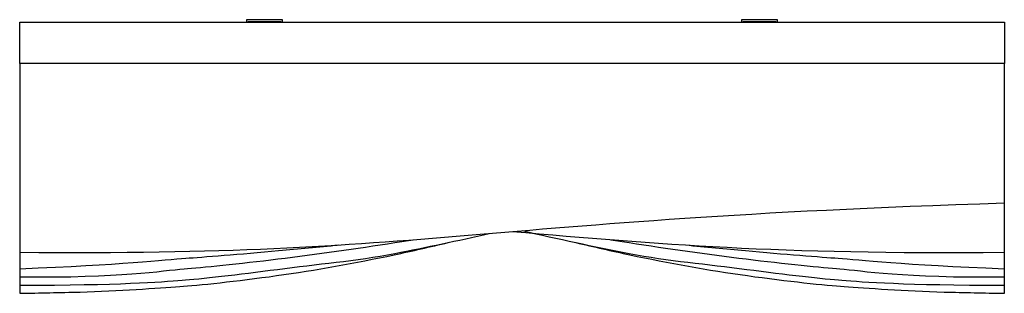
# Model space of a CAD drawing. Header units: centimetres. Extents: x 1837 to 3933, y 103 to 1041.
# Tile 21 of 34: x 3679 to 3799, y 103 to 136. Entities that reach past the tile are written whole.
import ezdxf

# ---------------------------------------------------------------- set-up
doc = ezdxf.new("R2010")
doc.units = ezdxf.units.CM
doc.layers.add('240x240$Visible$Curves$3D', color=7, linetype='Continuous', true_color=0x000000)
doc.layers.add('240x240$Visible$Curves$UNICANAL', color=252, linetype='Continuous', true_color=0x696969)

msp = doc.modelspace()

# ---------------------------------------------------------------- linework, layer by layer
at = {"layer": '240x240$Visible$Curves$3D'}
for points, degree in [([(3678.68, 130.99), (3678.68, 133.49), (3678.68, 135.99)], 2), ([(3678.68, 135.99), (3738.68, 135.99), (3798.68, 135.99)], 2), ([(3798.68, 135.99), (3798.68, 133.49), (3798.68, 130.99)], 2), ([(3798.68, 130.99), (3738.68, 130.99), (3678.68, 130.99)], 2), ([(3678.68, 130.99), (3678.68, 123.33), (3678.68, 115.66), (3678.68, 107.99)], 3), ([(3798.68, 113.99), (3798.68, 119.66), (3798.68, 125.33), (3798.68, 130.99)], 3), ([(3678.68, 107.99), (3729.19, 107.54), (3733.95, 111.97), (3798.68, 113.99)], 3), ([(3798.68, 107.99), (3798.68, 109.99), (3798.68, 111.99), (3798.68, 113.99)], 3), ([(3738.68, 110.52), (3756.65, 109), (3770.59, 107.74), (3798.68, 107.99)], 3), ([(3678.68, 107.99), (3678.68, 107.33), (3678.68, 106.66), (3678.68, 105.99)], 3), ([(3678.68, 105.99), (3691.17, 106.47), (3696.27, 107.09), (3698.94, 107.27)], 3), ([(3778.41, 107.27), (3781.08, 107.09), (3786.19, 106.47), (3798.68, 105.99)], 3), ([(3798.68, 105.99), (3798.68, 106.66), (3798.68, 107.33), (3798.68, 107.99)], 3), ([(3678.68, 105.99), (3678.68, 105.66), (3678.68, 105.33), (3678.68, 104.99)], 3), ([(3678.68, 104.99), (3691.04, 104.87), (3696.06, 105.76), (3698.73, 105.97)], 3), ([(3698.48, 104.59), (3700.56, 104.75), (3705.36, 105.26), (3710.08, 105.91)], 3), ([(3767.28, 105.91), (3772, 105.26), (3776.79, 104.75), (3778.87, 104.59)], 3), ([(3778.63, 105.97), (3781.3, 105.76), (3786.31, 104.87), (3798.68, 104.99)], 3), ([(3798.68, 104.99), (3798.68, 105.33), (3798.68, 105.66), (3798.68, 105.99)], 3), ([(3678.68, 105), (3678.68, 104.66), (3678.68, 104.33), (3678.68, 103.99)], 3), ([(3678.68, 103.99), (3690.9, 103.97), (3695.81, 104.39), (3698.48, 104.59)], 3), ([(3778.87, 104.59), (3781.54, 104.39), (3786.45, 103.97), (3798.68, 103.99)], 3), ([(3798.68, 103.99), (3798.68, 104.33), (3798.68, 104.66), (3798.68, 104.99)], 3), ([(3678.68, 103.99), (3678.68, 103.66), (3678.68, 103.33), (3678.68, 102.99)], 3), ([(3686.03, 103.14), (3690.7, 103.3), (3695.53, 103.63), (3698.2, 103.82)], 3), ([(3779.15, 103.82), (3781.82, 103.63), (3786.65, 103.3), (3791.33, 103.14)], 3), ([(3798.68, 102.99), (3798.68, 103.33), (3798.68, 103.66), (3798.68, 103.99)], 3), ([(3678.68, 102.99), (3681.13, 103.04), (3683.58, 103.09), (3686.03, 103.14)], 3), ([(3791.33, 103.14), (3793.78, 103.09), (3796.23, 103.04), (3798.68, 102.99)], 3)]:
    msp.add_open_spline(points, degree=degree, dxfattribs=at)
for points, knots in [([(3739.95, 110.62), (3744.27, 109.63), (3748.61, 108.68), (3752.97, 107.84), (3757.72, 106.92), (3762.48, 106.56), (3767.28, 105.91)], [-211.64323, -211.64323, -211.64323, -211.64323, -205.154003, -205.154003, -205.154003, -198.080564, -198.080564, -198.080564, -198.080564]), ([(3698.73, 105.97), (3700.74, 106.12), (3705.47, 106.61), (3710.14, 107.17), (3714.9, 107.75), (3719.65, 108.42), (3724.4, 109.17), (3725.14, 109.28), (3725.89, 109.4), (3726.63, 109.52)], [192.21058, 192.21058, 192.21058, 192.21058, 199.111027, 199.111027, 199.111027, 206.131225, 206.131225, 206.131225, 207.234865, 207.234865, 207.234865, 207.234865]), ([(3710.08, 105.91), (3714.87, 106.56), (3719.63, 106.92), (3724.39, 107.84), (3728.24, 108.59), (3732.08, 109.41), (3735.91, 110.28)], [198.080564, 198.080564, 198.080564, 198.080564, 205.154003, 205.154003, 205.154003, 210.897978, 210.897978, 210.897978, 210.897978]), ([(3750.72, 109.52), (3751.46, 109.4), (3752.21, 109.28), (3752.95, 109.17), (3757.7, 108.42), (3762.45, 107.75), (3767.21, 107.17), (3771.88, 106.61), (3776.61, 106.12), (3778.63, 105.97)], [-207.234652, -207.234652, -207.234652, -207.234652, -206.131225, -206.131225, -206.131225, -199.111027, -199.111027, -199.111027, -192.21058, -192.21058, -192.21058, -192.21058]), ([(3698.2, 103.82), (3700.33, 103.96), (3705.2, 104.47), (3709.96, 105.14), (3714.79, 105.82), (3719.56, 106.67), (3724.32, 107.68), (3726.51, 108.15), (3728.71, 108.65), (3730.89, 109.17)], [273.33391, 273.33391, 273.33391, 273.33391, 280.40892, 280.40892, 280.40892, 287.522233, 287.522233, 287.522233, 290.806069, 290.806069, 290.806069, 290.806069]), ([(3698.94, 107.27), (3700.91, 107.4), (3705.59, 107.77), (3710.23, 108.19), (3712.67, 108.41), (3715.1, 108.64), (3717.54, 108.88)], [104.653033, 104.653033, 104.653033, 104.653033, 111.478622, 111.478622, 111.478622, 115.057453, 115.057453, 115.057453, 115.057453]), ([(3746.46, 109.17), (3748.65, 108.65), (3750.84, 108.15), (3753.03, 107.68), (3757.8, 106.67), (3762.56, 105.82), (3767.39, 105.14), (3772.16, 104.47), (3777.02, 103.96), (3779.15, 103.82)], [-290.805612, -290.805612, -290.805612, -290.805612, -287.522233, -287.522233, -287.522233, -280.40892, -280.40892, -280.40892, -273.33391, -273.33391, -273.33391, -273.33391]), ([(3759.81, 108.88), (3762.25, 108.64), (3764.69, 108.41), (3767.12, 108.19), (3771.76, 107.77), (3776.44, 107.4), (3778.41, 107.27)], [-115.057453, -115.057453, -115.057453, -115.057453, -111.478622, -111.478622, -111.478622, -104.653033, -104.653033, -104.653033, -104.653033])]:
    msp.add_open_spline(points, degree=3, knots=knots, dxfattribs=at)
at = {"layer": '240x240$Visible$Curves$UNICANAL'}
for points in [[(3710.72, 136.3), (3708.51, 136.3), (3706.31, 136.3)], [(3706.31, 136.3), (3706.31, 136.15), (3706.31, 135.99)], [(3706.51, 136.1), (3708.51, 136.1), (3710.52, 136.1)], [(3706.51, 135.99), (3706.51, 136.05), (3706.51, 136.1)], [(3710.52, 136.1), (3710.52, 136.05), (3710.52, 135.99)], [(3710.72, 135.99), (3710.72, 136.15), (3710.72, 136.3)], [(3771.05, 136.3), (3768.84, 136.3), (3766.63, 136.3)], [(3766.63, 136.3), (3766.63, 136.15), (3766.63, 135.99)], [(3766.83, 136.1), (3768.84, 136.1), (3770.85, 136.1)], [(3766.83, 135.99), (3766.83, 136.05), (3766.83, 136.1)], [(3770.85, 136.1), (3770.85, 136.05), (3770.85, 135.99)], [(3771.05, 135.99), (3771.05, 136.15), (3771.05, 136.3)]]:
    msp.add_open_spline(points, degree=2, dxfattribs=at)

doc.saveas('drawing.dxf')
